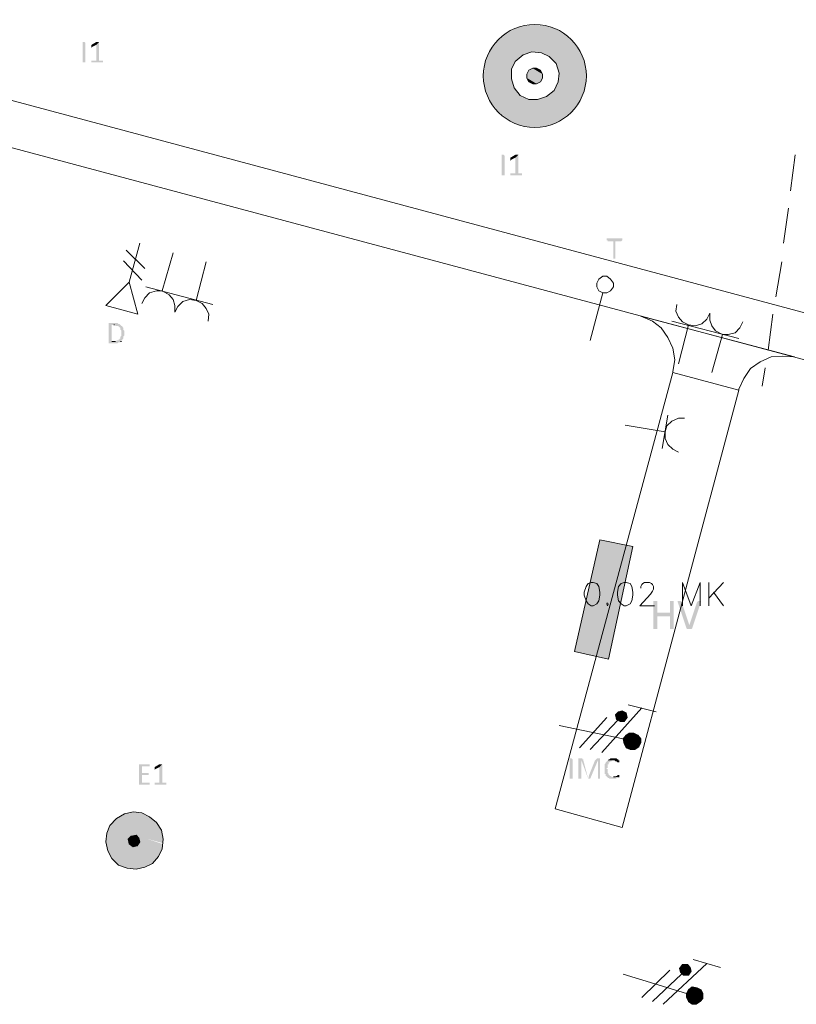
# Model space of a CAD drawing. Header units: millimetres. Extents: x -197899 to 120983, y -4228 to 45370.
# Tile 25 of 200: x -175532 to -172152, y 8998 to 13287. Entities that reach past the tile are written whole.
import ezdxf

# ---------------------------------------------------------------- set-up
doc = ezdxf.new("R2010")
doc.units = ezdxf.units.MM
for name, color, linetype in [('AL63----', 7, 'Continuous'), ('PDF_Geometry', 8, 'Continuous'), ('PDF_Solid Fills', 8, 'Continuous')]:
    doc.layers.add(name, color=color, linetype=linetype)

# ---------------------------------------------------------------- blocks, each defined once
blk = doc.blocks.new('A$C01523A58')
at = {"layer": 'PDF_Solid Fills'}
for color, points in [(1, [(-11176, -15896.2), (-11226.8, -15917.3), (-10922, -15997.8)]), (1, [(-11116.7, -15887.7), (-11176, -15896.2), (-10955.9, -15951.2)]), (1, [(-11176, -15896.2), (-10955.9, -15951.2), (-10922, -15997.8)]), (1, [(-11057.5, -15896.2), (-11116.7, -15887.7), (-11002.4, -15917.3)]), (1, [(-11116.7, -15887.7), (-11002.4, -15917.3), (-10955.9, -15951.2)]), (1, [(-11273.4, -15951.2), (-11281.9, -15959.7), (-10896.6, -16061.3)]), (1, [(-11226.8, -15917.3), (-11273.4, -15951.2), (-10900.8, -16052.8)]), (1, [(-11273.4, -15951.2), (-10900.8, -16052.8), (-10896.6, -16061.3)]), (1, [(-11226.8, -15917.3), (-10922, -15997.8), (-10900.8, -16052.8)]), (7, [(-13072.5, -16052.8), (-13085.2, -16052.8), (-13085.2, -15963.9), (-13076.7, -15963.9), (-13072.5, -15968.1)]), (7, [(-13013.3, -15963.9), (-13026, -15976.6), (-13026, -16044.3), (-13047.1, -16044.3), (-13047.1, -16048.6), (-13047.1, -16052.8), (-12996.3, -16052.8), (-12996.3, -16048.6), (-12996.3, -16044.3), (-13013.3, -16044.3)]), (7, [(-13021.7, -15963.9), (-13026, -15963.9), (-13047.1, -15976.6), (-13047.1, -15980.8), (-13047.1, -15985), (-13047.1, -15989.3), (-13042.9, -15985), (-13026, -15976.6), (-13013.3, -15963.9), (-13017.5, -15963.9)]), (1, [(-11298.8, -15985), (-11311.5, -15997.8), (-11184.4, -16031.7)]), (1, [(-11286, -15963.9), (-11298.8, -15985), (-11167.5, -16018.9)]), (1, [(-11298.8, -15985), (-11167.5, -16018.9), (-11184.4, -16031.7)]), (1, [(-11281.9, -15959.7), (-11286, -15963.9), (-11129.4, -16006.3)]), (1, [(-11286, -15963.9), (-11129.4, -16006.3), (-11167.5, -16018.9)]), (1, [(-11281.9, -15959.7), (-11087.1, -16010.5), (-11129.4, -16006.3)]), (1, [(-11319.9, -16014.7), (-11332.6, -16052.8), (-11218.3, -16082.5)]), (1, [(-11311.5, -15997.8), (-11319.9, -16014.7), (-11201.4, -16048.6)]), (1, [(-11319.9, -16014.7), (-11201.4, -16048.6), (-11218.3, -16082.5)]), (1, [(-11311.5, -15997.8), (-11184.4, -16031.7), (-11201.4, -16048.6)]), (1, [(-11087.1, -16010.5), (-11053.2, -16027.4), (-10896.6, -16069.7)]), (1, [(-11087.1, -16010.5), (-10896.6, -16061.3), (-10896.6, -16069.7)]), (1, [(-11053.2, -16027.4), (-11023.6, -16057.1), (-10892.3, -16095.1)]), (1, [(-11053.2, -16027.4), (-10896.6, -16069.7), (-10892.3, -16095.1)]), (1, [(-11332.6, -16052.8), (-11336.9, -16095.1), (-11218.3, -16124.8)]), (1, [(-11332.6, -16052.8), (-11218.3, -16082.5), (-11218.3, -16124.8)]), (51, [(-11125.2, -16078.2), (-11142.1, -16086.7), (-11082.9, -16103.6)]), (51, [(-11108.3, -16078.2), (-11125.2, -16078.2), (-11091.3, -16086.7)]), (51, [(-11125.2, -16078.2), (-11091.3, -16086.7), (-11082.9, -16103.6)]), (1, [(-11023.6, -16057.1), (-11019.3, -16078.2), (-10892.3, -16112.1)]), (1, [(-11023.6, -16057.1), (-10892.3, -16095.1), (-10892.3, -16112.1)]), (1, [(-11019.3, -16078.2), (-11010.9, -16099.4), (-10892.3, -16129)]), (1, [(-11019.3, -16078.2), (-10892.3, -16112.1), (-10892.3, -16129)]), (1, [(-11336.9, -16095.1), (-11341.1, -16112.1), (-11214.1, -16146)]), (1, [(-11341.1, -16112.1), (-11341.1, -16129), (-11205.7, -16162.9)]), (1, [(-11341.1, -16112.1), (-11214.1, -16146), (-11205.7, -16162.9)]), (1, [(-11336.9, -16095.1), (-11218.3, -16124.8), (-11214.1, -16146)]), (51, [(-11142.1, -16086.7), (-11150.6, -16103.6), (-11082.9, -16120.5)]), (51, [(-11150.6, -16103.6), (-11150.6, -16120.5), (-11091.3, -16137.5)]), (51, [(-11150.6, -16103.6), (-11082.9, -16120.5), (-11091.3, -16137.5)]), (51, [(-11150.6, -16120.5), (-11142.1, -16137.5), (-11108.3, -16146)]), (51, [(-11150.6, -16120.5), (-11091.3, -16137.5), (-11108.3, -16146)]), (51, [(-11142.1, -16086.7), (-11082.9, -16103.6), (-11082.9, -16120.5)]), (1, [(-11010.9, -16099.4), (-11015.2, -16137.5), (-10900.8, -16171.3)]), (1, [(-11010.9, -16099.4), (-10892.3, -16129), (-10900.8, -16171.3)]), (1, [(-11341.1, -16129), (-11336.9, -16154.4), (-11180.3, -16196.7)]), (1, [(-11341.1, -16129), (-11205.7, -16162.9), (-11180.3, -16196.7)]), (1, [(-11336.9, -16154.4), (-11332.6, -16162.9), (-11142.1, -16213.7)]), (1, [(-11336.9, -16154.4), (-11180.3, -16196.7), (-11142.1, -16213.7)]), (1, [(-11332.6, -16162.9), (-11332.6, -16171.3), (-10955.9, -16268.7)]), (1, [(-11332.6, -16162.9), (-10951.6, -16264.5), (-10955.9, -16268.7)]), (51, [(-11142.1, -16137.5), (-11108.3, -16146), (-11125.2, -16146)]), (1, [(-11015.2, -16137.5), (-11032.1, -16175.6), (-10913.6, -16205.2)]), (1, [(-11015.2, -16137.5), (-10900.8, -16171.3), (-10913.6, -16205.2)]), (1, [(-11332.6, -16171.3), (-11311.5, -16222.1), (-11002.4, -16306.8)]), (1, [(-11332.6, -16171.3), (-10955.9, -16268.7), (-11002.4, -16306.8)]), (1, [(-11065.9, -16201), (-11104, -16213.7), (-10947.4, -16256)]), (1, [(-11049, -16188.3), (-11065.9, -16201), (-10930.5, -16239.1)]), (1, [(-11065.9, -16201), (-10930.5, -16239.1), (-10947.4, -16256)]), (1, [(-11032.1, -16175.6), (-11049, -16188.3), (-10922, -16222.1)]), (1, [(-11049, -16188.3), (-10922, -16222.1), (-10930.5, -16239.1)]), (1, [(-11032.1, -16175.6), (-10913.6, -16205.2), (-10922, -16222.1)]), (1, [(-11311.5, -16222.1), (-11273.4, -16268.7), (-11057.5, -16328)]), (1, [(-11311.5, -16222.1), (-11002.4, -16306.8), (-11057.5, -16328)]), (1, [(-11104, -16213.7), (-11142.1, -16213.7), (-10951.6, -16264.5)]), (1, [(-11104, -16213.7), (-10947.4, -16256), (-10951.6, -16264.5)]), (1, [(-11273.4, -16268.7), (-11226.8, -16306.8), (-11116.7, -16336.4)]), (1, [(-11273.4, -16268.7), (-11057.5, -16328), (-11116.7, -16336.4)]), (1, [(-11226.8, -16306.8), (-11116.7, -16336.4), (-11176, -16328)]), (7, [(-11248, -16543.9), (-11260.6, -16543.9), (-11260.6, -16455), (-11252.2, -16455), (-11248, -16459.2)]), (7, [(-11188.7, -16455), (-11201.4, -16467.7), (-11201.4, -16535.4), (-11222.6, -16535.4), (-11222.6, -16539.7), (-11222.6, -16543.9), (-11171.8, -16543.9), (-11171.8, -16539.7), (-11171.8, -16535.4), (-11188.7, -16535.4)]), (7, [(-11197.2, -16455), (-11201.4, -16455), (-11222.6, -16467.7), (-11222.6, -16471.9), (-11222.6, -16476.1), (-11222.6, -16480.4), (-11218.3, -16476.1), (-11201.4, -16467.7), (-11188.7, -16455), (-11192.9, -16455)]), (7, [(-10740, -16819), (-10803.5, -16819), (-10803.5, -16823.3), (-10803.5, -16827.5), (-10799.2, -16827.5), (-10799.2, -16831.8), (-10773.8, -16831.8), (-10773.8, -16908), (-10765.4, -16908), (-10765.4, -16831.8), (-10740, -16831.8), (-10735.7, -16827.5), (-10735.7, -16823.3), (-10735.7, -16819), (-10735.7, -16819)]), (7, [(-12945.5, -17187.3), (-12970.9, -17187.3), (-12970.9, -17191.6), (-12970.9, -17272), (-12970.9, -17276.2), (-12932.8, -17276.2), (-12928.6, -17272), (-12920.1, -17272), (-12920.1, -17267.8), (-12915.9, -17267.8), (-12958.2, -17267.8), (-12958.2, -17195.8), (-12920.1, -17195.8), (-12924.4, -17191.6), (-12928.6, -17191.6), (-12932.8, -17187.3)]), (7, [(-12920.1, -17195.8), (-12949.8, -17195.8), (-12945.5, -17195.8), (-12941.3, -17200.1), (-12928.6, -17200.1), (-12928.6, -17204.3), (-12924.4, -17204.3), (-12924.4, -17208.5), (-12920.1, -17208.5), (-12920.1, -17217), (-12920.1, -17217), (-12915.9, -17221.2), (-12915.9, -17229.7), (-12915.9, -17238.1), (-12915.9, -17242.4), (-12915.9, -17242.4), (-12920.1, -17246.6), (-12920.1, -17255.1), (-12924.4, -17255.1), (-12924.4, -17259.3), (-12928.6, -17259.3), (-12928.6, -17263.5), (-12937, -17263.5), (-12941.3, -17267.8), (-12958.2, -17267.8), (-12915.9, -17267.8), (-12915.9, -17263.5), (-12911.6, -17263.5), (-12911.6, -17259.3), (-12911.6, -17259.3), (-12907.5, -17255.1), (-12907.5, -17250.8), (-12907.5, -17246.6), (-12907.5, -17246.6), (-12903.2, -17242.4), (-12903.2, -17238.1), (-12903.2, -17229.7), (-12903.2, -17225.4), (-12903.2, -17221.2), (-12907.5, -17217), (-12907.5, -17212.7), (-12907.5, -17208.5), (-12911.6, -17204.3), (-12911.6, -17200.1), (-12915.9, -17200.1)]), (1, [(-10795, -18652.1), (-10833.1, -18131.4), (-10943.2, -18618.2)]), (1, [(-10689.2, -18161), (-10795, -18652.1), (-10833.1, -18131.4)]), (7, [(-10591.8, -18398.1), (-10600.2, -18398.1), (-10600.2, -18520.8), (-10583.3, -18520.8), (-10583.3, -18465.8), (-10528.3, -18465.8), (-10583.3, -18448.9), (-10583.3, -18398.1), (-10587.6, -18398.1)]), (7, [(-10519.8, -18398.1), (-10528.3, -18398.1), (-10528.3, -18448.9), (-10583.3, -18448.9), (-10528.3, -18465.8), (-10528.3, -18520.8), (-10511.3, -18520.8), (-10511.3, -18398.1), (-10515.6, -18398.1)]), (7, [(-10486, -18398.1), (-10494.4, -18398.1), (-10494.4, -18402.3), (-10456.4, -18516.6), (-10443.6, -18503.9), (-10477.5, -18402.3), (-10477.5, -18398.1), (-10481.8, -18398.1)]), (7, [(-10397.1, -18398.1), (-10405.6, -18398.1), (-10409.8, -18402.3), (-10443.6, -18503.9), (-10443.6, -18503.9), (-10456.4, -18516.6), (-10452.1, -18520.8), (-10435.2, -18520.8), (-10431, -18516.6), (-10392.8, -18402.3), (-10392.8, -18398.1), (-10392.8, -18398.1)]), (1, [(-10752.6, -18880.7), (-10765.4, -18893.4), (-10740, -18901.8)]), (1, [(-10765.4, -18893.4), (-10761.1, -18914.5), (-10740, -18901.8)]), (1, [(-10761.1, -18914.5), (-10744.2, -18923), (-10740, -18901.8)]), (1, [(-10735.7, -18876.4), (-10752.6, -18880.7), (-10740, -18901.8)]), (1, [(-10744.2, -18923), (-10727.2, -18923), (-10740, -18901.8)]), (1, [(-10718.8, -18884.9), (-10735.7, -18876.4), (-10740, -18901.8)]), (1, [(-10714.6, -18906.1), (-10718.8, -18884.9), (-10740, -18901.8)]), (1, [(-10727.2, -18923), (-10714.6, -18906.1), (-10740, -18901.8)]), (1, [(-10718.8, -18982.3), (-10731.5, -18999.2), (-10693.4, -19007.7)]), (1, [(-10706.1, -18973.8), (-10718.8, -18982.3), (-10693.4, -19007.7)]), (1, [(-10684.9, -18973.8), (-10706.1, -18973.8), (-10693.4, -19007.7)]), (1, [(-10668, -18982.3), (-10684.9, -18973.8), (-10693.4, -19007.7)]), (1, [(-10655.3, -18999.2), (-10668, -18982.3), (-10693.4, -19007.7)]), (1, [(-10731.5, -18999.2), (-10727.2, -19020.3), (-10693.4, -19007.7)]), (1, [(-10727.2, -19020.3), (-10718.8, -19037.3), (-10693.4, -19007.7)]), (1, [(-10718.8, -19037.3), (-10701.9, -19045.7), (-10693.4, -19007.7)]), (1, [(-10701.9, -19045.7), (-10680.7, -19045.7), (-10693.4, -19007.7)]), (1, [(-10655.3, -19016.2), (-10655.3, -18999.2), (-10693.4, -19007.7)]), (1, [(-10680.7, -19045.7), (-10663.8, -19033.1), (-10693.4, -19007.7)]), (1, [(-10663.8, -19033.1), (-10655.3, -19016.2), (-10693.4, -19007.7)]), (7, [(-12793.1, -19109.3), (-12839.7, -19109.3), (-12839.7, -19113.5), (-12839.7, -19193.9), (-12839.7, -19198.2), (-12793.1, -19198.2), (-12793.1, -19193.9), (-12793.1, -19189.7), (-12827, -19189.7), (-12827, -19155.8), (-12797.4, -19155.8), (-12797.4, -19151.6), (-12797.4, -19147.4), (-12827, -19147.4), (-12827, -19117.7), (-12793.1, -19117.7), (-12793.1, -19113.5)]), (7, [(-12738.1, -19109.3), (-12750.8, -19122), (-12750.8, -19189.7), (-12772, -19189.7), (-12772, -19193.9), (-12772, -19198.2), (-12721.2, -19198.2), (-12721.2, -19193.9), (-12721.2, -19189.7), (-12738.1, -19189.7)]), (7, [(-12746.6, -19109.3), (-12750.8, -19109.3), (-12772, -19122), (-12772, -19126.2), (-12772, -19130.4), (-12772, -19134.7), (-12767.7, -19130.4), (-12750.8, -19122), (-12738.1, -19109.3), (-12742.3, -19109.3)]), (7, [(-10951.6, -19172.8), (-10964.4, -19172.8), (-10964.4, -19083.9), (-10955.9, -19083.9), (-10951.6, -19088.1)]), (7, [(-10913.6, -19083.9), (-10926.2, -19083.9), (-10926.2, -19088.1), (-10926.2, -19172.8), (-10913.6, -19172.8), (-10913.6, -19092.3), (-10905.1, -19092.3), (-10905.1, -19088.1), (-10909.3, -19088.1), (-10909.3, -19083.9)]), (7, [(-10854.3, -19092.3), (-10879.7, -19155.8), (-10879.7, -19155.8), (-10883.9, -19172.8), (-10875.4, -19172.8), (-10841.6, -19092.3), (-10841.6, -19092.3)]), (7, [(-10837.3, -19083.9), (-10845.8, -19083.9), (-10850, -19088.1), (-10850, -19088.1), (-10854.3, -19092.3), (-10841.6, -19092.3), (-10841.6, -19172.8), (-10833.1, -19172.8), (-10833.1, -19088.1), (-10833.1, -19083.9), (-10833.1, -19083.9)]), (7, [(-10799.2, -19092.3), (-10803.5, -19096.6), (-10803.5, -19096.6), (-10807.7, -19100.8), (-10807.7, -19105), (-10811.9, -19109.3), (-10811.9, -19113.5), (-10811.9, -19122), (-10811.9, -19130.4), (-10811.9, -19143.1), (-10811.9, -19147.4), (-10811.9, -19151.6), (-10807.7, -19151.6), (-10807.7, -19160.1), (-10803.5, -19160.1), (-10803.5, -19164.3), (-10799.2, -19164.3), (-10799.2, -19168.5), (-10795, -19168.5), (-10790.8, -19172.8), (-10761.1, -19172.8), (-10761.1, -19168.5), (-10752.6, -19168.5), (-10752.6, -19164.3), (-10748.4, -19164.3), (-10782.3, -19164.3), (-10786.5, -19160.1), (-10790.8, -19160.1), (-10790.8, -19155.8), (-10795, -19155.8), (-10795, -19151.6), (-10799.2, -19147.4), (-10799.2, -19143.1), (-10799.2, -19138.9), (-10799.2, -19130.4), (-10803.5, -19130.4), (-10803.5, -19126.2), (-10799.2, -19126.2), (-10799.2, -19117.7), (-10799.2, -19113.5), (-10799.2, -19109.3), (-10795, -19109.3), (-10795, -19100.8), (-10790.8, -19100.8), (-10786.5, -19096.6), (-10782.3, -19096.6), (-10782.3, -19092.3), (-10773.8, -19092.3)]), (7, [(-10773.8, -19083.9), (-10786.5, -19083.9), (-10790.8, -19088.1), (-10795, -19088.1), (-10799.2, -19092.3), (-10769.6, -19092.3), (-10765.4, -19096.6), (-10761.1, -19096.6), (-10756.9, -19100.8), (-10748.4, -19100.8), (-10748.4, -19096.6), (-10748.4, -19092.3), (-10752.6, -19092.3), (-10752.6, -19088.1), (-10756.9, -19088.1), (-10761.1, -19083.9)]), (7, [(-10752.6, -19155.8), (-10756.9, -19155.8), (-10756.9, -19160.1), (-10761.1, -19160.1), (-10765.4, -19164.3), (-10773.8, -19164.3), (-10748.4, -19164.3), (-10748.4, -19155.8)]), (1, [(-12903.2, -19325.2), (-12937, -19346.3), (-12742.3, -19397.1)]), (1, [(-12865.1, -19316.7), (-12903.2, -19325.2), (-12763.5, -19363.3)]), (1, [(-12903.2, -19325.2), (-12763.5, -19363.3), (-12742.3, -19397.1)]), (1, [(-12827, -19320.9), (-12865.1, -19316.7), (-12793.1, -19337.9)]), (1, [(-12865.1, -19316.7), (-12793.1, -19337.9), (-12763.5, -19363.3)]), (1, [(-12966.7, -19376), (-12970.9, -19388.7), (-12738.1, -19452.2)]), (1, [(-12937, -19346.3), (-12966.7, -19376), (-12733.9, -19435.2)]), (1, [(-12966.7, -19376), (-12733.9, -19435.2), (-12738.1, -19452.2)]), (1, [(-12937, -19346.3), (-12742.3, -19397.1), (-12733.9, -19435.2)]), (1, [(-12979.4, -19409.8), (-12983.6, -19426.8), (-12882.1, -19456.4)]), (1, [(-12975.2, -19392.9), (-12979.4, -19409.8), (-12886.2, -19435.2)]), (1, [(-12979.4, -19409.8), (-12886.2, -19435.2), (-12882.1, -19456.4)]), (1, [(-12970.9, -19388.7), (-12975.2, -19392.9), (-12873.6, -19422.5)]), (1, [(-12975.2, -19392.9), (-12873.6, -19422.5), (-12886.2, -19435.2)]), (1, [(-12970.9, -19388.7), (-12852.4, -19418.3), (-12873.6, -19422.5)]), (51, [(-12873.6, -19422.5), (-12886.2, -19435.2), (-12835.5, -19447.9)]), (51, [(-12852.4, -19418.3), (-12873.6, -19422.5), (-12839.7, -19431)]), (51, [(-12873.6, -19422.5), (-12839.7, -19431), (-12835.5, -19447.9)]), (1, [(-12852.4, -19418.3), (-12839.7, -19431), (-12738.1, -19456.4)]), (1, [(-12983.6, -19426.8), (-12983.6, -19435.2), (-12865.1, -19469.1)]), (1, [(-12983.6, -19426.8), (-12882.1, -19456.4), (-12865.1, -19469.1)]), (1, [(-12983.6, -19435.2), (-12983.6, -19447.9), (-12755, -19511.4)]), (1, [(-12983.6, -19435.2), (-12750.8, -19498.8), (-12755, -19511.4)]), (1, [(-12983.6, -19447.9), (-12975.2, -19486), (-12780.4, -19541.1)]), (1, [(-12983.6, -19447.9), (-12755, -19511.4), (-12780.4, -19541.1)]), (51, [(-12886.2, -19435.2), (-12882.1, -19456.4), (-12848.2, -19464.9)]), (51, [(-12886.2, -19435.2), (-12835.5, -19447.9), (-12848.2, -19464.9)]), (51, [(-12882.1, -19456.4), (-12848.2, -19464.9), (-12865.1, -19469.1)]), (1, [(-12848.2, -19464.9), (-12865.1, -19469.1), (-12750.8, -19498.8)]), (1, [(-12835.5, -19447.9), (-12848.2, -19464.9), (-12746.6, -19490.3)]), (1, [(-12848.2, -19464.9), (-12746.6, -19490.3), (-12750.8, -19498.8)]), (1, [(-12839.7, -19431), (-12835.5, -19447.9), (-12738.1, -19477.6)]), (1, [(-12839.7, -19431), (-12738.1, -19456.4), (-12738.1, -19477.6)]), (1, [(-12835.5, -19447.9), (-12738.1, -19477.6), (-12746.6, -19490.3)]), (1, [(-12975.2, -19486), (-12958.2, -19519.9), (-12814.3, -19558)]), (1, [(-12975.2, -19486), (-12780.4, -19541.1), (-12814.3, -19558)]), (1, [(-12958.2, -19519.9), (-12928.6, -19549.5), (-12852.4, -19566.5)]), (1, [(-12958.2, -19519.9), (-12814.3, -19558), (-12852.4, -19566.5)]), (1, [(-12928.6, -19549.5), (-12852.4, -19566.5), (-12890.5, -19562.2)]), (1, [(-10473.3, -19981.4), (-10486, -19998.3), (-10460.6, -20006.7)]), (1, [(-10452.1, -19981.4), (-10473.3, -19981.4), (-10460.6, -20006.7)]), (1, [(-10439.4, -19994), (-10452.1, -19981.4), (-10460.6, -20006.7)]), (1, [(-10486, -19998.3), (-10481.8, -20015.2), (-10460.6, -20006.7)]), (1, [(-10481.8, -20015.2), (-10469, -20027.9), (-10460.6, -20006.7)]), (1, [(-10469, -20027.9), (-10447.9, -20027.9), (-10460.6, -20006.7)]), (1, [(-10435.2, -20011), (-10439.4, -19994), (-10460.6, -20006.7)]), (1, [(-10447.9, -20027.9), (-10435.2, -20011), (-10460.6, -20006.7)]), (1, [(-10447.9, -20091.4), (-10456.4, -20108.4), (-10422.5, -20116.8)]), (1, [(-10456.4, -20108.4), (-10456.4, -20125.3), (-10422.5, -20116.8)]), (1, [(-10431, -20078.7), (-10447.9, -20091.4), (-10422.5, -20116.8)]), (1, [(-10409.8, -20082.9), (-10431, -20078.7), (-10422.5, -20116.8)]), (1, [(-10392.8, -20091.4), (-10409.8, -20082.9), (-10422.5, -20116.8)]), (1, [(-10384.3, -20108.4), (-10392.8, -20091.4), (-10422.5, -20116.8)]), (1, [(-10384.3, -20129.5), (-10384.3, -20108.4), (-10422.5, -20116.8)]), (1, [(-10456.4, -20125.3), (-10447.9, -20142.2), (-10422.5, -20116.8)]), (1, [(-10447.9, -20142.2), (-10431, -20154.9), (-10422.5, -20116.8)]), (1, [(-10431, -20154.9), (-10414, -20154.9), (-10422.5, -20116.8)]), (1, [(-10414, -20154.9), (-10397.1, -20142.2), (-10422.5, -20116.8)]), (1, [(-10397.1, -20142.2), (-10384.3, -20129.5), (-10422.5, -20116.8)])]:
    blk.add_hatch(color=color, dxfattribs=at).paths.add_polyline_path(points)
at = {"layer": 'PDF_Geometry', "color": 200, "lineweight": 18}
for points in [[(-7505.7, -18000.2), (-22652.7, -13944.6), (-22597.7, -13749.9)], [(-22597.7, -13749.9), (-7454.9, -17809.6)], [(-10655.3, -17157.7), (-9986.4, -17335.5)], [(-10515.6, -17399), (-10507.1, -17348.2), (-10515.6, -17297.4), (-10536.8, -17250.8), (-10566.4, -17208.5), (-10604.5, -17178.9), (-10655.3, -17157.7)], [(-9986.4, -17335.5), (-10037.3, -17331.3), (-10088, -17335.5), (-10134.6, -17356.7), (-10176.9, -17386.3), (-10206.6, -17428.6), (-10227.7, -17475.2)], [(-11027.8, -19304), (-10515.6, -17403.2)], [(-10515.6, -17403.2), (-10515.6, -17399)], [(-10227.7, -17479.4), (-10515.6, -17403.2)], [(-10515.6, -17403.2), (-10227.7, -17479.4), (-10227.7, -17475.2)], [(-10227.7, -17479.4), (-10735.7, -19384.4), (-11027.8, -19304)]]:
    blk.add_lwpolyline(points, dxfattribs=at)
at = {"layer": 'PDF_Geometry', "color": 1, "lineweight": 18}
for points in [[(-11015.2, -16137.5), (-11010.9, -16099.4), (-11023.6, -16057.1), (-11053.2, -16027.4), (-11087.1, -16010.5), (-11129.4, -16006.3), (-11167.5, -16018.9), (-11201.4, -16048.6), (-11218.3, -16082.5), (-11218.3, -16124.8), (-11205.7, -16162.9), (-11180.3, -16196.7), (-11142.1, -16213.7), (-11104, -16213.7), (-11065.9, -16201), (-11032.1, -16175.6), (-11015.2, -16137.5)], [(-12691.5, -16882.6), (-12738.1, -17047.7)], [(-12547.6, -16920.6), (-12590, -17090)], [(-10773.8, -17030.7), (-10773.8, -17013.8), (-10786.5, -16996.8), (-10803.5, -16984.1), (-10820.4, -16984.1), (-10837.3, -16996.8), (-10845.8, -17013.8), (-10845.8, -17030.7), (-10837.3, -17047.7), (-10820.4, -17056.1), (-10803.5, -17056.1), (-10786.5, -17047.7), (-10773.8, -17030.7)], [(-12683.1, -17140.8), (-12683.1, -17111.1), (-12691.5, -17085.7), (-12708.5, -17064.6), (-12738.1, -17047.7), (-12763.5, -17047.7), (-12793.1, -17056.1), (-12814.3, -17077.3), (-12827, -17102.6)], [(-12517.9, -17106.9), (-12810, -17030.7)], [(-10820.4, -17056.1), (-10875.4, -17263.5)], [(-12539.1, -17178.9), (-12534.9, -17149.3), (-12547.6, -17123.9), (-12564.5, -17102.6), (-12590, -17090), (-12619.6, -17085.7), (-12649.2, -17094.2), (-12670.3, -17115.4), (-12683.1, -17140.8)], [(-10498.7, -17106.9), (-10502.9, -17136.5), (-10490.2, -17161.9), (-10473.3, -17183.1), (-10447.9, -17195.8), (-10418.2, -17200.1), (-10388.6, -17191.6), (-10367.4, -17170.4), (-10354.7, -17145)], [(-10354.7, -17145), (-10354.7, -17174.7), (-10346.3, -17200.1), (-10329.3, -17221.2), (-10299.7, -17238.1), (-10274.3, -17238.1), (-10244.7, -17229.7), (-10223.5, -17208.5), (-10210.8, -17183.1)], [(-10519.8, -17178.9), (-10227.7, -17255.1)], [(-10490.2, -17365.2), (-10447.9, -17195.8)], [(-10346.3, -17403.2), (-10299.7, -17238.1)], [(-10536.8, -17589.5), (-10562.2, -17733.5)], [(-10464.8, -17602.2), (-10490.2, -17602.2), (-10519.8, -17614.9), (-10541, -17636), (-10549.5, -17661.4), (-10549.5, -17691.1), (-10536.8, -17716.5), (-10515.6, -17737.7), (-10490.2, -17750.4)], [(-10723.1, -17631.8), (-10549.5, -17661.4)], [(-10689.2, -18161), (-10833.1, -18131.4), (-10943.2, -18618.2), (-10795, -18652.1), (-10689.2, -18161)], [(-10651, -18863.7), (-10824.6, -19058.5)], [(-10710.3, -18851), (-10587.6, -18880.7)], [(-10922, -19037.3), (-10803.5, -18906.1)], [(-10744.2, -18923), (-10727.2, -18923), (-10714.6, -18906.1), (-10718.8, -18884.9), (-10735.7, -18876.4), (-10752.6, -18880.7), (-10765.4, -18893.4), (-10761.1, -18914.5), (-10744.2, -18923)], [(-10731.5, -18999.2), (-11010.9, -18939.9)], [(-10875.4, -19045.7), (-10756.9, -18918.8)], [(-10701.9, -19045.7), (-10680.7, -19045.7), (-10663.8, -19033.1), (-10655.3, -19016.2), (-10655.3, -18999.2), (-10668, -18982.3), (-10684.9, -18973.8), (-10706.1, -18973.8), (-10718.8, -18982.3), (-10731.5, -18999.2), (-10727.2, -19020.3), (-10718.8, -19037.3), (-10701.9, -19045.7)], [(-10367.4, -19977.1), (-10557.9, -20154.9)], [(-10469, -20027.9), (-10447.9, -20027.9), (-10435.2, -20011), (-10439.4, -19994), (-10452.1, -19981.4), (-10473.3, -19981.4), (-10486, -19998.3), (-10481.8, -20015.2), (-10469, -20027.9)], [(-10426.7, -19960.2), (-10308.2, -19994)], [(-10456.4, -20108.4), (-10731.5, -20023.7)], [(-10651, -20125.3), (-10528.3, -20006.7)], [(-10604.5, -20142.2), (-10477.5, -20023.7)], [(-10431, -20154.9), (-10414, -20154.9), (-10397.1, -20142.2), (-10384.3, -20129.5), (-10384.3, -20108.4), (-10392.8, -20091.4), (-10409.8, -20082.9), (-10431, -20078.7), (-10447.9, -20091.4), (-10456.4, -20108.4), (-10456.4, -20125.3), (-10447.9, -20142.2), (-10431, -20154.9)]]:
    blk.add_lwpolyline(points, dxfattribs=at)
at = {"layer": 'PDF_Geometry', "color": 51, "lineweight": 18}
blk.add_lwpolyline([(-11082.9, -16120.5), (-11082.9, -16103.6), (-11091.3, -16086.7), (-11108.3, -16078.2), (-11125.2, -16078.2), (-11142.1, -16086.7), (-11150.6, -16103.6), (-11150.6, -16120.5), (-11142.1, -16137.5), (-11125.2, -16146), (-11108.3, -16146), (-11091.3, -16137.5), (-11082.9, -16120.5)], dxfattribs=at)
at = {"layer": 'PDF_Geometry', "color": 7, "lineweight": 18, "true_color": 0xeeeeee}
for points in [[(-10003.4, -16611.6), (-9982.2, -16455)], [(-10033, -16840.2), (-10011.8, -16687.8)], [(-10066.9, -17073.1), (-10041.5, -16920.6)], [(-10100.7, -17305.9), (-10079.6, -17149.3)], [(-10126.1, -17462.5), (-10113.4, -17382.1)], [(-10871.2, -18317.6), (-10883.9, -18321.9), (-10892.3, -18334.6), (-10900.8, -18360), (-10900.8, -18372.7), (-10892.3, -18398.1), (-10883.9, -18410.8), (-10871.2, -18419.2), (-10862.7, -18419.2), (-10845.8, -18410.8), (-10837.3, -18398.1), (-10833.1, -18372.7), (-10833.1, -18360), (-10837.3, -18334.6), (-10845.8, -18321.9), (-10862.7, -18317.6), (-10871.2, -18317.6)], [(-10727.2, -18317.6), (-10740, -18321.9), (-10752.6, -18334.6), (-10756.9, -18360), (-10756.9, -18372.7), (-10752.6, -18398.1), (-10740, -18410.8), (-10727.2, -18419.2), (-10718.8, -18419.2), (-10701.9, -18410.8), (-10693.4, -18398.1), (-10689.2, -18372.7), (-10689.2, -18360), (-10693.4, -18334.6), (-10701.9, -18321.9), (-10718.8, -18317.6), (-10727.2, -18317.6)], [(-10655.3, -18343), (-10655.3, -18334.6), (-10651, -18326.1), (-10646.8, -18321.9), (-10638.4, -18317.6), (-10617.2, -18317.6), (-10608.7, -18321.9), (-10604.5, -18326.1), (-10600.2, -18334.6), (-10600.2, -18347.3), (-10604.5, -18355.7), (-10613, -18368.4), (-10659.5, -18419.2), (-10596, -18419.2)], [(-10473.3, -18419.2), (-10473.3, -18317.6), (-10435.2, -18419.2), (-10397.1, -18317.6), (-10397.1, -18419.2)], [(-10358.9, -18419.2), (-10358.9, -18317.6)], [(-10295.5, -18317.6), (-10358.9, -18385.4)], [(-10337.8, -18360), (-10295.5, -18419.2)], [(-10799.2, -18406.5), (-10803.5, -18410.8), (-10799.2, -18419.2), (-10795, -18410.8)]]:
    blk.add_lwpolyline(points, dxfattribs=at)
at = {"layer": 'PDF_Geometry', "color": 150, "lineweight": 18}
for points in [[(-12882.1, -17009.5), (-12835.5, -16840.2)], [(-12814.3, -16950.3), (-12894.7, -16869.8)], [(-12827, -17001.1), (-12907.5, -16916.4)], [(-12983.6, -17111.1), (-12882.1, -17009.5), (-12843.9, -17149.3)], [(-12843.9, -17149.3), (-12983.6, -17111.1)]]:
    blk.add_lwpolyline(points, dxfattribs=at)
at = {"layer": 'PDF_Geometry', "color": 7, "lineweight": 0}
for points in [[(-12949.8, -17195.8), (-12945.5, -17195.8)], [(-12941.3, -17267.8), (-12958.2, -17267.8)], [(-12920.1, -17267.8), (-12915.9, -17267.8)], [(-10765.4, -19164.3), (-10773.8, -19164.3)], [(-10752.6, -19164.3), (-10748.4, -19164.3)]]:
    blk.add_lwpolyline(points, dxfattribs=at)
at = {"layer": 'PDF_Geometry', "color": 7, "lineweight": 13}
for points in [[(-12738.1, -19477.6), (-12733.9, -19435.2), (-12742.3, -19397.1), (-12763.5, -19363.3), (-12793.1, -19337.9), (-12827, -19320.9), (-12865.1, -19316.7), (-12903.2, -19325.2), (-12937, -19346.3), (-12966.7, -19376), (-12979.4, -19409.8), (-12983.6, -19447.9), (-12975.2, -19486), (-12958.2, -19519.9), (-12928.6, -19549.5), (-12890.5, -19562.2), (-12852.4, -19566.5), (-12814.3, -19558), (-12780.4, -19541.1), (-12755, -19511.4), (-12738.1, -19477.6)], [(-12835.5, -19447.9), (-12839.7, -19431), (-12852.4, -19418.3), (-12873.6, -19422.5), (-12886.2, -19435.2), (-12882.1, -19456.4), (-12865.1, -19469.1), (-12848.2, -19464.9), (-12835.5, -19447.9)]]:
    blk.add_lwpolyline(points, dxfattribs=at)
at = {"layer": 'PDF_Geometry', "color": 1, "lineweight": 18}
blk.add_circle((-11116.3, -16111.5), 224.3, dxfattribs=at)
at = {"layer": 'PDF_Solid Fills', "color": 7}
blk.add_solid([(-10905.1, -19092.3), (-10913.6, -19092.3), (-10883.9, -19172.8)], dxfattribs=at)

msp = doc.modelspace()

# ---------------------------------------------------------------- block references
at = {"layer": 'AL63----'}
msp.add_blockref('A$C01523A58', (-162173.6, 29153.2), dxfattribs=at)

doc.saveas('drawing.dxf')
